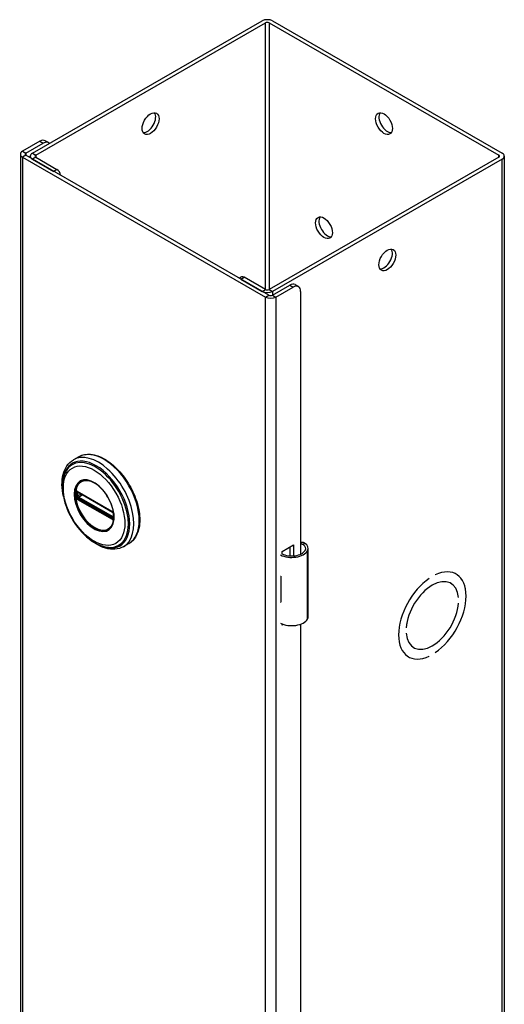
# Model space of a CAD drawing. Header units: inches. Extents: x 0 to 187, y -11 to 121.
# Tile 18 of 20: x 159 to 165, y 79 to 90. Entities that reach past the tile are written whole.
import ezdxf

# ---------------------------------------------------------------- set-up
doc = ezdxf.new("R2010")
doc.units = ezdxf.units.IN
doc.header["$LTSCALE"] = 11.188006
doc.header["$MEASUREMENT"] = 0
doc.layers.add('Visible Edges(ANSI)', color=7, linetype='Continuous', lineweight=25)
doc.layers.add('Visible Tangent Edges(ANSI)', color=7, linetype='Continuous', lineweight=25)

msp = doc.modelspace()

# ---------------------------------------------------------------- linework, layer by layer
at = {"layer": 'Visible Edges(ANSI)'}
for p, q in [((159.3956, 88.8764), (162.1024, 90.4351)), ((159.4345, 88.854), (162.1413, 90.4127)), ((162.1851, 90.4127), (164.8919, 88.854)), ((162.224, 90.4351), (164.9308, 88.8764)), ((159.4833, 89.0164), (159.2789, 88.8988)), ((159.5845, 89.0002), (159.5456, 89.0226)), ((159.3178, 88.8764), (159.5222, 88.994)), ((159.2537, 88.8637), (159.2537, 49.6215)), ((159.2789, 88.8287), (162.1413, 87.1804)), ((162.1802, 87.2028), (159.3178, 88.8511)), ((159.3704, 88.8208), (159.3704, 88.8413)), ((159.3956, 88.8063), (159.6459, 88.6622)), ((159.4345, 88.8287), (159.6848, 88.6846)), ((164.8919, 88.8287), (162.1851, 87.27)), ((164.9308, 88.8063), (162.224, 87.2476)), ((164.956, 88.8413), (164.956, 49.5991)), ((161.861, 87.4171), (161.8345, 87.4018)), ((161.8521, 87.3917), (162.1024, 87.2476)), ((162.1413, 87.27), (161.891, 87.4141)), ((162.224, 87.2028), (162.4284, 87.3205)), ((162.2629, 87.1804), (162.4673, 87.2981)), ((162.4907, 87.3266), (162.5296, 87.3042)), ((162.5556, 87.2468), (162.5556, 84.1502)), ((159.9419, 85.2984), (159.8778, 85.2615)), ((159.9274, 84.8844), (159.9223, 84.8872)), ((159.9274, 84.8844), (160.3355, 84.6494)), ((160.3424, 84.6416), (159.9344, 84.8766)), ((160.3405, 84.6464), (160.3355, 84.6494)), ((160.3513, 84.634), (160.3525, 84.6311)), ((160.3514, 84.5888), (160.3514, 84.6261)), ((160.3525, 84.6311), (160.3531, 84.6294)), ((160.3545, 84.6157), (160.3545, 84.5787)), ((160.3545, 84.5787), (160.3543, 84.5728)), ((160.5313, 84.2749), (160.4672, 84.238)), ((162.3364, 84.1823), (162.4708, 84.2596)), ((162.4708, 84.2596), (162.4708, 84.1295)), ((162.3364, 84.1505), (162.3364, 84.1823)), ((162.4319, 84.1293), (162.4319, 84.2372)), ((162.6452, 83.4133), (162.6452, 84.218)), ((164.3831, 83.9175), (164.3884, 83.9144)), ((162.3209, 83.8902), (162.3209, 83.8588)), ((164.0723, 83.8647), (164.0724, 83.8647)), ((164.0724, 83.8647), (164.0724, 83.8647)), ((164.1431, 83.9054), (164.1431, 83.9055)), ((164.3213, 83.8088), (164.326, 83.8061)), ((162.3209, 83.6158), (162.3209, 83.5844)), ((164.4157, 83.6372), (164.4158, 83.6372)), ((164.4158, 83.6372), (164.4157, 83.6371)), ((164.4157, 83.5717), (164.4158, 83.5718)), ((162.3364, 83.314), (162.3364, 83.3279)), ((162.3511, 83.3225), (162.3364, 83.314)), ((162.5556, 83.3247), (162.5556, 68.0037)), ((163.7997, 83.2824), (163.7998, 83.2824)), ((163.7998, 83.2824), (163.7997, 83.2824)), ((163.7997, 83.217), (163.7998, 83.217)), ((163.8848, 83.0507), (163.8895, 83.048)), ((164.1431, 82.9894), (164.1431, 82.9895)), ((163.8218, 82.9428), (163.8271, 82.9397)), ((164.0723, 82.9487), (164.0724, 82.9486)), ((164.0724, 82.9487), (164.0724, 82.9486))]:
    msp.add_line(p, q, dxfattribs=at)
at = {"layer": 'Visible Edges(ANSI)', "flags": 128}
for points in [[(159.9419, 85.2984), (159.9577, 85.3066), (159.9743, 85.3135), (159.9914, 85.3191), (160.0092, 85.3233), (160.0275, 85.3261), (160.0462, 85.3275), (160.0653, 85.3276), (160.0847, 85.3263), (160.1045, 85.3237), (160.1245, 85.3197), (160.1447, 85.3145), (160.165, 85.3081), (160.1855, 85.3003), (160.2061, 85.2914), (160.2266, 85.2812), (160.2472, 85.2699), (160.2677, 85.2575), (160.2881, 85.244), (160.3084, 85.2294), (160.3284, 85.2137), (160.3483, 85.1971), (160.3679, 85.1795), (160.3871, 85.161), (160.4061, 85.1416), (160.4246, 85.1214), (160.4426, 85.1005), (160.4602, 85.0788), (160.4773, 85.0564), (160.4938, 85.0334), (160.5097, 85.0098), (160.525, 84.9857), (160.5396, 84.9611), (160.5535, 84.9362), (160.5667, 84.9109), (160.5791, 84.8853), (160.5907, 84.8595), (160.6015, 84.8335), (160.6114, 84.8074), (160.6205, 84.7812), (160.6287, 84.7551), (160.6359, 84.729), (160.6423, 84.703), (160.6476, 84.6773), (160.6521, 84.6517), (160.6555, 84.6265), (160.658, 84.6017), (160.6594, 84.5772), (160.6599, 84.5533), (160.6594, 84.5298), (160.6578, 84.5069), (160.6552, 84.4847), (160.6516, 84.4631), (160.647, 84.4422), (160.6414, 84.4221), (160.6348, 84.4029), (160.6271, 84.3845), (160.6185, 84.367), (160.6088, 84.3505), (160.5982, 84.335), (160.5866, 84.3206), (160.5741, 84.3074), (160.5606, 84.2953), (160.5464, 84.2844), (160.5313, 84.2749)], [(159.7598, 84.8312), (159.753, 84.8659), (159.748, 84.9002), (159.7448, 84.9339), (159.7435, 84.9669), (159.744, 84.999), (159.7464, 85.0302), (159.7507, 85.0604), (159.757, 85.0894), (159.7652, 85.1171), (159.7755, 85.1433), (159.7877, 85.1679), (159.8019, 85.1908), (159.8181, 85.2118), (159.8363, 85.2307), (159.8562, 85.2473), (159.8778, 85.2615)], [(159.7871, 85.1219), (159.7805, 85.1086), (159.7746, 85.0949), (159.7693, 85.0808), (159.7646, 85.0662), (159.7571, 85.0357), (159.7519, 85.0039), (159.749, 84.9707), (159.7485, 84.9363), (159.7502, 84.901), (159.7542, 84.8649), (159.7604, 84.8282), (159.7687, 84.7911), (159.779, 84.7536), (159.7914, 84.7161), (159.8057, 84.6788), (159.8218, 84.6418), (159.8398, 84.6052), (159.8593, 84.5694), (159.8805, 84.5345), (159.9031, 84.5007), (159.927, 84.4681), (159.9521, 84.437), (159.9784, 84.4075), (160.0055, 84.3797), (160.0335, 84.3539), (160.0622, 84.3302), (160.0914, 84.3086), (160.1211, 84.2894), (160.151, 84.2726), (160.1812, 84.2584), (160.2113, 84.2469), (160.2414, 84.2382), (160.2564, 84.2349), (160.2713, 84.2324), (160.2862, 84.2306), (160.3009, 84.2296)], [(160.3246, 84.4748), (160.3331, 84.4883), (160.3405, 84.5036), (160.3464, 84.5204), (160.3509, 84.5387), (160.3539, 84.5582), (160.3554, 84.5791), (160.3553, 84.6009), (160.3537, 84.6235), (160.3506, 84.6469), (160.3459, 84.6709), (160.3397, 84.6952), (160.332, 84.7197), (160.323, 84.7442), (160.3126, 84.7687), (160.3009, 84.7928), (160.288, 84.8163), (160.2741, 84.8393), (160.259, 84.8616), (160.2432, 84.8828), (160.2265, 84.9029), (160.2091, 84.9218), (160.1912, 84.9394), (160.1728, 84.9555), (160.1542, 84.9699), (160.1354, 84.9827), (160.1165, 84.9937), (160.0978, 85.0028), (160.0794, 85.01), (160.0613, 85.0153), (160.0438, 85.0186), (160.027, 85.0199), (160.011, 85.0193)], [(159.9223, 84.8872), (159.9205, 84.8881), (159.9192, 84.8884)], [(159.9344, 84.8766), (159.9334, 84.8771), (159.933, 84.8772)], [(160.3405, 84.6464), (160.3438, 84.6439), (160.3472, 84.6403)], [(160.3514, 84.6261), (160.3507, 84.63), (160.3486, 84.6349), (160.3455, 84.6391), (160.3424, 84.6416)], [(160.3472, 84.6403), (160.3494, 84.6373), (160.3513, 84.634)], [(160.3512, 84.5873), (160.3513, 84.5877), (160.3514, 84.5888)], [(160.3543, 84.5728), (160.3541, 84.5704), (160.3538, 84.5694)], [(160.4672, 84.238), (160.4441, 84.2264), (160.4197, 84.2175), (160.3943, 84.2113), (160.368, 84.2078), (160.341, 84.207), (160.3136, 84.2088), (160.2858, 84.2131), (160.2577, 84.2199), (160.2295, 84.229), (160.2012, 84.2404), (160.173, 84.254), (160.1449, 84.2697), (160.1171, 84.2874), (160.0895, 84.3071), (160.0624, 84.3286), (160.0358, 84.3519)], [(162.603, 84.2797), (162.6012, 84.2808), (162.5993, 84.2818), (162.5974, 84.2827), (162.5955, 84.2836), (162.5935, 84.2844), (162.5914, 84.285), (162.5894, 84.2856), (162.5873, 84.2861), (162.5852, 84.2865), (162.5831, 84.2868), (162.581, 84.287), (162.5789, 84.2871), (162.5768, 84.2871), (162.5747, 84.2869), (162.5727, 84.2867), (162.5706, 84.2863), (162.5686, 84.2859), (162.5666, 84.2854), (162.5647, 84.2847), (162.5627, 84.284), (162.5609, 84.2832), (162.5591, 84.2823), (162.5573, 84.2814), (162.5556, 84.2803)], [(162.5556, 84.2689), (162.5572, 84.2693), (162.5588, 84.2697), (162.5603, 84.2699), (162.5619, 84.2702), (162.5634, 84.2703), (162.565, 84.2704), (162.5665, 84.2704), (162.568, 84.2704), (162.5695, 84.2703), (162.571, 84.2701), (162.5725, 84.2699), (162.574, 84.2696), (162.5755, 84.2692), (162.577, 84.2688), (162.5786, 84.2683), (162.5801, 84.2677), (162.5815, 84.2671), (162.583, 84.2665), (162.5845, 84.2657), (162.5859, 84.2649), (162.5873, 84.2641), (162.5887, 84.2632), (162.59, 84.2622), (162.5913, 84.2612)]]:
    msp.add_lwpolyline(points, dxfattribs=at)
at = {"layer": 'Visible Edges(ANSI)'}
for centre, major_axis, ratio, start_param, end_param in [((162.1632, 90.4001), (-0.086, 0), 0.5758617, 3.9269908, 5.4977871), ((162.1632, 90.4001), (-0.031, 0), 0.5758617, 3.9269908, 5.4977871), ((160.749, 89.247), (-0.0701, -0.1218), 0.5780931, 0.2799105, 2.8616821), ((163.5774, 89.247), (-0.0701, 0.1218), 0.5780931, 0.2799105, 2.8616821), ((159.4833, 88.9142), (0.0624, 0.1083), 0.5780931, 0, 0.7834645), ((159.5222, 88.8918), (0.0624, 0.1083), 0.5780931, 6.0922906, 7.0666498), ((159.3397, 88.8637), (-0.086, 0), 0.5758617, 5.4977871, 7.0685835), ((159.3397, 88.8637), (-0.031, 0), 0.5758617, 5.4977871, 7.0685835), ((159.4564, 88.8413), (-0.086, 0), 0.5758617, 5.4977871, 7.0685835), ((159.4564, 88.8413), (-0.031, 0), 0.5758617, 5.4977871, 7.0685835), ((164.87, 88.8413), (0.031, 0), 0.5758617, 5.4977871, 7.0685835), ((164.87, 88.8413), (0.086, 0), 0.5758617, 5.4977871, 7.0685835), ((159.6848, 88.6355), (-0.0299, 0.052), 0.5780931, 4.0159058, 5.4997209), ((162.8703, 88.0191), (-0.0701, 0.1218), 0.5780931, 0.2799105, 2.8616821), ((163.5385, 87.6406), (-0.0701, -0.1218), 0.5780931, 0.2799105, 2.8616821), ((161.891, 87.3651), (-0.0299, 0.052), 0.5780931, 5.4997209, 6.2831853), ((162.4284, 87.2183), (0.0624, 0.1083), 0.5780931, 0, 0.7834645), ((162.4673, 87.1959), (0.0624, 0.1083), 0.5780931, 5.4958534, 7.0666498), ((162.1632, 87.2826), (0.086, 0), 0.5758617, 3.9269908, 5.4977871), ((162.1632, 87.2826), (-0.031, 0), 0.5758617, 0.7853982, 2.3561945), ((162.2021, 87.2154), (0.086, 0), 0.5758617, 3.9269908, 5.4977871), ((162.2021, 87.2154), (0.031, 0), 0.5758617, 3.9269908, 5.4977871), ((162.4877, 84.218), (0.128, 0), 0.5758617, 5.9647502, 6.9099467), ((162.4877, 84.218), (0.1575, 0), 0.5758617, 5.9647502, 7.0321027), ((162.4503, 84.2251), (0.1969, 0), 0.5758617, 3.9833715, 5.9647502), ((162.4503, 84.2251), (0.1673, 0), 0.5758617, 3.9641341, 5.9647502), ((164.1077, 83.4271), (0.2807, 0.4875), 0.5780931, 4.0140635, 6.9776434), ((164.1077, 83.4271), (0.2807, 0.4874), 0.5780931, 4.0140793, 6.9776275), ((162.4503, 83.9756), (0.1969, 0), 0.5758617, 3.9833715, 3.9951945), ((162.3812, 83.8986), (-0.0917, 0), 0.5758617, 0.8282349, 0.8536019), ((164.1077, 83.4271), (-0.2807, -0.4875), 0.5780931, 4.0140635, 6.9776434), ((164.1077, 83.4271), (-0.2807, -0.4874), 0.5780931, 4.0140793, 6.9776275), ((164.1077, 83.4271), (0.2183, 0.3791), 0.5780931, 5.5874099, 8.5458897), ((164.1077, 83.4271), (0.2183, 0.379), 0.5780931, 5.5874309, 8.5458687), ((162.3812, 83.6556), (0.0917, 0), 0.5758617, 3.9698275, 3.9951945), ((162.4503, 83.6699), (-0.1969, 0), 0.5758617, 0.8417789, 0.8536019), ((164.1077, 83.4271), (-0.2183, -0.3791), 0.5780931, 5.5874099, 8.5458897), ((164.1077, 83.4271), (-0.2183, -0.379), 0.5780931, 5.5874309, 8.5458687), ((162.4503, 83.4204), (0.1969, 0), 0.5758617, 3.9833715, 5.9647502), ((162.4877, 83.4133), (0.1575, 0), 0.5758617, 5.9647502, 6.2831853)]:
    msp.add_ellipse(centre, major_axis=major_axis, ratio=ratio, start_param=start_param, end_param=end_param, dxfattribs=at)
for centre, major_axis in [((160.7879, 89.2246), (-0.0701, -0.1218)), ((163.5385, 89.2246), (-0.0701, 0.1218)), ((162.8314, 87.9967), (-0.0701, 0.1218)), ((163.5774, 87.6182), (-0.0701, -0.1218))]:
    msp.add_ellipse(centre, major_axis=major_axis, ratio=0.5780931, dxfattribs=at)
at = {"layer": 'Visible Tangent Edges(ANSI)'}
for p, q in [((162.1413, 87.27), (162.1413, 90.4127)), ((162.1851, 90.4127), (162.1851, 87.27)), ((159.4833, 89.0164), (159.5222, 88.994)), ((159.2789, 88.8988), (159.3178, 88.8764)), ((159.3178, 88.8511), (159.2789, 88.8287)), ((159.2789, 88.8287), (159.2789, 49.5865)), ((159.3178, 88.8764), (159.3178, 88.8511)), ((159.3956, 88.8764), (159.4345, 88.854)), ((159.4345, 88.8287), (159.3956, 88.8063)), ((159.4345, 88.854), (159.4345, 88.8287)), ((164.8919, 88.8287), (164.8919, 88.854)), ((164.9308, 49.5641), (164.9308, 88.8063)), ((159.6848, 88.6846), (159.6459, 88.6622)), ((161.8521, 87.3917), (161.891, 87.4141)), ((162.4284, 87.3205), (162.4673, 87.2981)), ((162.1024, 87.2476), (162.1413, 87.27)), ((162.1413, 87.1804), (162.1802, 87.2028)), ((162.1413, 47.9381), (162.1413, 87.1804)), ((162.1851, 87.27), (162.224, 87.2476)), ((162.224, 87.2476), (162.224, 87.2028)), ((162.224, 87.2028), (162.2629, 87.1804)), ((162.2629, 87.1804), (162.2629, 47.9381)), ((159.9194, 84.8353), (159.9194, 84.8725)), ((160.3334, 84.6539), (159.9253, 84.8889)), ((159.9321, 84.8729), (159.9367, 84.8752)), ((159.9321, 84.8357), (159.9321, 84.8729)), ((159.9688, 84.8568), (159.9321, 84.8357)), ((159.9324, 84.88), (160.3404, 84.6451)), ((159.939, 84.8236), (159.9827, 84.8488)), ((159.9253, 84.7959), (160.3334, 84.5609)), ((160.337, 84.57), (159.9289, 84.805)), ((160.3404, 84.5779), (159.9324, 84.8129)), ((160.3471, 84.5886), (159.939, 84.8236)), ((160.3534, 84.6227), (160.3534, 84.5854)), ((160.3514, 84.5915), (160.3471, 84.5886)), ((162.5913, 84.2612), (162.603, 84.2797)), ((162.6372, 83.3849), (162.6372, 84.1896)), ((162.3209, 83.8588), (162.3209, 83.6158))]:
    msp.add_line(p, q, dxfattribs=at)
at = {"layer": 'Visible Tangent Edges(ANSI)', "flags": 128}
for points in [[(159.8864, 84.8568), (159.8912, 84.7992), (159.9055, 84.7382), (159.9287, 84.6766), (159.9598, 84.6167), (159.9976, 84.5612), (160.0405, 84.5122), (160.0867, 84.4718), (160.1344, 84.4418), (160.1816, 84.4229), (160.2264, 84.4161), (160.267, 84.422), (160.3014, 84.4403), (160.3287, 84.4699), (160.3477, 84.5097), (160.3572, 84.5584), (160.3571, 84.6136), (160.3475, 84.6732), (160.3287, 84.7348), (160.3012, 84.7959), (160.2665, 84.8539), (160.2261, 84.9064), (160.1814, 84.9512), (160.1341, 84.9866), (160.0863, 85.0114), (160.04, 85.0241), (159.9972, 85.0243), (159.9595, 85.0122), (159.9285, 84.9881), (159.9054, 84.9531), (159.8912, 84.9088), (159.8864, 84.8568)], [(159.8976, 84.8557), (159.8978, 84.8671), (159.8984, 84.8781), (159.8995, 84.8889), (159.901, 84.8994), (159.9029, 84.9095), (159.9053, 84.9194), (159.908, 84.9288), (159.9112, 84.9379), (159.9148, 84.9465), (159.9188, 84.9548), (159.9231, 84.9626), (159.9279, 84.97), (159.933, 84.9769), (159.9385, 84.9833), (159.9444, 84.9893), (159.9506, 84.9948), (159.9571, 84.9997), (159.9639, 85.0041), (159.9711, 85.008), (159.9785, 85.0113), (159.9863, 85.0141), (159.9942, 85.0164), (160.0025, 85.0181), (160.011, 85.0192)], [(160.3244, 84.4749), (160.3105, 84.459), (160.2945, 84.4461), (160.2766, 84.4364), (160.257, 84.4301), (160.2357, 84.4273), (160.2131, 84.4282), (160.1895, 84.4325), (160.1652, 84.4403), (160.1404, 84.4513), (160.1155, 84.4655), (160.0908, 84.4826), (160.0664, 84.5026), (160.0428, 84.5253), (160.0201, 84.5504), (159.9988, 84.5775), (159.9789, 84.6063), (159.9608, 84.6365), (159.9446, 84.6678), (159.9306, 84.6997), (159.9189, 84.7318), (159.9097, 84.7638), (159.903, 84.7955), (159.899, 84.8263), (159.8976, 84.8557)], [(159.9027, 84.8738), (159.9027, 84.8723), (159.9027, 84.8708), (159.9026, 84.8693), (159.9026, 84.8678), (159.9026, 84.8662), (159.9025, 84.8647), (159.9025, 84.8632), (159.9025, 84.8617), (159.9025, 84.8601), (159.9025, 84.8586), (159.9025, 84.8571), (159.9025, 84.8555), (159.9025, 84.854), (159.9025, 84.8524), (159.9025, 84.8509), (159.9025, 84.8493), (159.9025, 84.8478), (159.9025, 84.8462), (159.9026, 84.8446), (159.9026, 84.8431), (159.9026, 84.8415), (159.9027, 84.8399), (159.9027, 84.8384), (159.9027, 84.8368)], [(159.903, 84.8795), (159.903, 84.8793), (159.9029, 84.879), (159.9029, 84.8788), (159.9029, 84.8785), (159.9029, 84.8783), (159.9029, 84.8781), (159.9029, 84.8778), (159.9029, 84.8776), (159.9029, 84.8774), (159.9029, 84.8771), (159.9029, 84.8769), (159.9028, 84.8766), (159.9028, 84.8764), (159.9028, 84.8762), (159.9028, 84.8759), (159.9028, 84.8757), (159.9028, 84.8755), (159.9028, 84.8752), (159.9028, 84.875), (159.9028, 84.8747), (159.9028, 84.8745), (159.9028, 84.8743), (159.9027, 84.874), (159.9027, 84.8738)], [(159.9048, 84.8896), (159.9046, 84.8892), (159.9045, 84.8888), (159.9044, 84.8884), (159.9043, 84.8881), (159.9042, 84.8877), (159.9041, 84.8873), (159.904, 84.8869), (159.9039, 84.8865), (159.9038, 84.8861), (159.9037, 84.8857), (159.9037, 84.8852), (159.9036, 84.8848), (159.9035, 84.8844), (159.9034, 84.884), (159.9034, 84.8835), (159.9033, 84.8831), (159.9032, 84.8826), (159.9032, 84.8822), (159.9031, 84.8818), (159.9031, 84.8813), (159.9031, 84.8809), (159.903, 84.8804), (159.903, 84.8799), (159.903, 84.8795)], [(159.9056, 84.8921), (159.9056, 84.892), (159.9056, 84.8919), (159.9055, 84.8918), (159.9055, 84.8917), (159.9054, 84.8916), (159.9054, 84.8915), (159.9054, 84.8914), (159.9053, 84.8913), (159.9053, 84.8912), (159.9053, 84.8911), (159.9052, 84.891), (159.9052, 84.8909), (159.9051, 84.8908), (159.9051, 84.8907), (159.9051, 84.8905), (159.905, 84.8904), (159.905, 84.8903), (159.905, 84.8902), (159.9049, 84.8901), (159.9049, 84.89), (159.9049, 84.8899), (159.9048, 84.8898), (159.9048, 84.8897), (159.9048, 84.8896)], [(159.9108, 84.8942), (159.9106, 84.8942), (159.9103, 84.8942), (159.9101, 84.8941), (159.9098, 84.8941), (159.9096, 84.894), (159.9094, 84.894), (159.9091, 84.8939), (159.9089, 84.8939), (159.9087, 84.8938), (159.9085, 84.8937), (159.9082, 84.8936), (159.908, 84.8935), (159.9078, 84.8935), (159.9076, 84.8934), (159.9074, 84.8933), (159.9072, 84.8931), (159.907, 84.893), (159.9068, 84.8929), (159.9066, 84.8928), (159.9064, 84.8927), (159.9062, 84.8925), (159.906, 84.8924), (159.9058, 84.8923), (159.9056, 84.8921)], [(159.9105, 84.8792), (159.9105, 84.8796), (159.9105, 84.8799), (159.9105, 84.8802), (159.9105, 84.8805), (159.9105, 84.8808), (159.9106, 84.8811), (159.9106, 84.8814), (159.9107, 84.8817), (159.9107, 84.882), (159.9108, 84.8823), (159.9109, 84.8826), (159.911, 84.8829), (159.9111, 84.8831), (159.9112, 84.8834), (159.9113, 84.8837), (159.9114, 84.8839), (159.9115, 84.8842), (159.9116, 84.8844), (159.9118, 84.8846), (159.9119, 84.8849), (159.9121, 84.8851), (159.9122, 84.8853), (159.9124, 84.8855), (159.9125, 84.8857)], [(159.9106, 84.8734), (159.9106, 84.8737), (159.9106, 84.8739), (159.9106, 84.8741), (159.9106, 84.8744), (159.9106, 84.8746), (159.9106, 84.8749), (159.9106, 84.8751), (159.9106, 84.8753), (159.9106, 84.8756), (159.9106, 84.8758), (159.9106, 84.8761), (159.9106, 84.8763), (159.9105, 84.8765), (159.9105, 84.8768), (159.9105, 84.877), (159.9105, 84.8773), (159.9105, 84.8775), (159.9105, 84.8778), (159.9105, 84.878), (159.9105, 84.8782), (159.9105, 84.8785), (159.9105, 84.8787), (159.9105, 84.879), (159.9105, 84.8792)], [(159.9106, 84.8361), (159.9106, 84.8377), (159.9106, 84.8393), (159.9107, 84.8408), (159.9107, 84.8424), (159.9107, 84.8439), (159.9107, 84.8455), (159.9107, 84.847), (159.9107, 84.8486), (159.9107, 84.8501), (159.9107, 84.8517), (159.9107, 84.8533), (159.9107, 84.8548), (159.9107, 84.8564), (159.9107, 84.8579), (159.9107, 84.8595), (159.9107, 84.861), (159.9107, 84.8626), (159.9107, 84.8641), (159.9107, 84.8657), (159.9107, 84.8672), (159.9107, 84.8688), (159.9106, 84.8703), (159.9106, 84.8719), (159.9106, 84.8734)], [(159.9202, 84.8918), (159.9198, 84.892), (159.9194, 84.8922), (159.9189, 84.8924), (159.9185, 84.8926), (159.9181, 84.8928), (159.9177, 84.893), (159.9173, 84.8932), (159.9169, 84.8933), (159.9165, 84.8934), (159.9161, 84.8936), (159.9157, 84.8937), (159.9153, 84.8938), (159.9149, 84.8939), (159.9145, 84.894), (159.9141, 84.8941), (159.9138, 84.8941), (159.9134, 84.8942), (159.913, 84.8942), (159.9126, 84.8942), (159.9123, 84.8943), (159.9119, 84.8943), (159.9115, 84.8943), (159.9112, 84.8942), (159.9108, 84.8942)], [(159.9125, 84.8857), (159.9126, 84.8858), (159.9126, 84.8858), (159.9127, 84.8859), (159.9127, 84.886), (159.9128, 84.886), (159.9128, 84.8861), (159.9129, 84.8861), (159.9129, 84.8862), (159.913, 84.8862), (159.913, 84.8863), (159.9131, 84.8864), (159.9131, 84.8864), (159.9132, 84.8865), (159.9132, 84.8865), (159.9133, 84.8866), (159.9133, 84.8866), (159.9134, 84.8867), (159.9134, 84.8867), (159.9135, 84.8868), (159.9136, 84.8868), (159.9136, 84.8869), (159.9137, 84.8869), (159.9137, 84.887), (159.9138, 84.887)], [(159.9138, 84.887), (159.9139, 84.8871), (159.914, 84.8872), (159.9142, 84.8873), (159.9143, 84.8874), (159.9144, 84.8875), (159.9146, 84.8876), (159.9147, 84.8876), (159.9148, 84.8877), (159.915, 84.8878), (159.9151, 84.8879), (159.9153, 84.8879), (159.9154, 84.888), (159.9156, 84.8881), (159.9157, 84.8881), (159.9159, 84.8882), (159.916, 84.8882), (159.9162, 84.8882), (159.9163, 84.8883), (159.9165, 84.8883), (159.9167, 84.8884), (159.9168, 84.8884), (159.917, 84.8884), (159.9171, 84.8884), (159.9173, 84.8885)], [(159.9173, 84.8885), (159.9174, 84.8885), (159.9175, 84.8885), (159.9175, 84.8885), (159.9176, 84.8885), (159.9177, 84.8885), (159.9178, 84.8885), (159.9179, 84.8885), (159.9179, 84.8885), (159.918, 84.8885), (159.9181, 84.8885), (159.9182, 84.8885), (159.9183, 84.8885), (159.9183, 84.8885), (159.9184, 84.8885), (159.9185, 84.8885), (159.9186, 84.8885), (159.9187, 84.8885), (159.9187, 84.8885), (159.9188, 84.8884), (159.9189, 84.8884), (159.919, 84.8884), (159.9191, 84.8884), (159.9191, 84.8884), (159.9192, 84.8884)], [(159.9194, 84.8725), (159.9194, 84.8728), (159.9194, 84.8731), (159.9195, 84.8733), (159.9195, 84.8736), (159.9195, 84.8738), (159.9195, 84.8741), (159.9195, 84.8743), (159.9195, 84.8746), (159.9195, 84.8748), (159.9195, 84.8751), (159.9196, 84.8753), (159.9196, 84.8755), (159.9196, 84.8758), (159.9196, 84.876), (159.9196, 84.8762), (159.9197, 84.8765), (159.9197, 84.8767), (159.9197, 84.8769), (159.9198, 84.8771), (159.9198, 84.8774), (159.9198, 84.8776), (159.9199, 84.8778), (159.9199, 84.878), (159.9199, 84.8782)], [(159.9199, 84.8782), (159.92, 84.8783), (159.92, 84.8785), (159.92, 84.8786), (159.9201, 84.8788), (159.9201, 84.8789), (159.9201, 84.8791), (159.9202, 84.8792), (159.9202, 84.8793), (159.9203, 84.8795), (159.9203, 84.8796), (159.9204, 84.8797), (159.9204, 84.8799), (159.9205, 84.88), (159.9206, 84.8801), (159.9206, 84.8802), (159.9207, 84.8804), (159.9208, 84.8805), (159.9208, 84.8806), (159.9209, 84.8807), (159.921, 84.8808), (159.921, 84.8809), (159.9211, 84.881), (159.9212, 84.8811), (159.9213, 84.8812)], [(159.9253, 84.8889), (159.9251, 84.889), (159.9249, 84.8891), (159.9247, 84.8893), (159.9245, 84.8894), (159.9243, 84.8895), (159.9241, 84.8896), (159.9238, 84.8898), (159.9236, 84.8899), (159.9234, 84.89), (159.9232, 84.8901), (159.923, 84.8902), (159.9228, 84.8904), (159.9225, 84.8905), (159.9223, 84.8906), (159.9221, 84.8907), (159.9219, 84.8908), (159.9217, 84.891), (159.9215, 84.8911), (159.9213, 84.8912), (159.921, 84.8913), (159.9208, 84.8914), (159.9206, 84.8916), (159.9204, 84.8917), (159.9202, 84.8918)], [(159.9238, 84.8827), (159.9239, 84.8827), (159.9241, 84.8827), (159.9242, 84.8827), (159.9243, 84.8828), (159.9245, 84.8828), (159.9246, 84.8828), (159.9247, 84.8828), (159.9249, 84.8828), (159.925, 84.8828), (159.9251, 84.8828), (159.9253, 84.8828), (159.9254, 84.8828), (159.9255, 84.8827), (159.9257, 84.8827), (159.9258, 84.8827), (159.926, 84.8827), (159.9261, 84.8827), (159.9263, 84.8826), (159.9264, 84.8826), (159.9266, 84.8826), (159.9267, 84.8825), (159.9268, 84.8825), (159.927, 84.8824), (159.9271, 84.8824)], [(159.9271, 84.8824), (159.9273, 84.8823), (159.9275, 84.8822), (159.9278, 84.8822), (159.928, 84.8821), (159.9282, 84.882), (159.9284, 84.8819), (159.9286, 84.8819), (159.9288, 84.8818), (159.929, 84.8817), (159.9292, 84.8816), (159.9295, 84.8815), (159.9297, 84.8814), (159.9299, 84.8813), (159.9301, 84.8812), (159.9303, 84.8811), (159.9306, 84.881), (159.9308, 84.8809), (159.931, 84.8808), (159.9312, 84.8807), (159.9315, 84.8805), (159.9317, 84.8804), (159.9319, 84.8803), (159.9322, 84.8802), (159.9324, 84.88)], [(159.9027, 84.8368), (159.9027, 84.8365), (159.9028, 84.8363), (159.9028, 84.836), (159.9028, 84.8358), (159.9028, 84.8355), (159.9028, 84.8353), (159.9028, 84.835), (159.9028, 84.8348), (159.9028, 84.8345), (159.9028, 84.8343), (159.9028, 84.834), (159.9028, 84.8338), (159.9029, 84.8335), (159.9029, 84.8333), (159.9029, 84.833), (159.9029, 84.8328), (159.9029, 84.8325), (159.9029, 84.8323), (159.9029, 84.832), (159.9029, 84.8317), (159.9029, 84.8315), (159.9029, 84.8312), (159.903, 84.831), (159.903, 84.8307)], [(159.903, 84.8307), (159.903, 84.8302), (159.903, 84.8297), (159.9031, 84.8293), (159.9031, 84.8288), (159.9031, 84.8283), (159.9032, 84.8278), (159.9032, 84.8273), (159.9033, 84.8268), (159.9034, 84.8263), (159.9034, 84.8258), (159.9035, 84.8253), (159.9036, 84.8248), (159.9037, 84.8243), (159.9037, 84.8238), (159.9038, 84.8233), (159.9039, 84.8228), (159.904, 84.8223), (159.9041, 84.8218), (159.9042, 84.8213), (159.9043, 84.8208), (159.9044, 84.8203), (159.9045, 84.8199), (159.9046, 84.8194), (159.9048, 84.8189)], [(159.9048, 84.8189), (159.9048, 84.8188), (159.9048, 84.8186), (159.9049, 84.8185), (159.9049, 84.8183), (159.9049, 84.8182), (159.905, 84.818), (159.905, 84.8179), (159.905, 84.8177), (159.9051, 84.8176), (159.9051, 84.8174), (159.9051, 84.8173), (159.9052, 84.8172), (159.9052, 84.817), (159.9053, 84.8169), (159.9053, 84.8167), (159.9053, 84.8166), (159.9054, 84.8164), (159.9054, 84.8163), (159.9054, 84.8161), (159.9055, 84.816), (159.9055, 84.8159), (159.9056, 84.8157), (159.9056, 84.8156), (159.9056, 84.8154)], [(159.9056, 84.8154), (159.9058, 84.8151), (159.906, 84.8147), (159.9062, 84.8144), (159.9064, 84.814), (159.9066, 84.8136), (159.9068, 84.8133), (159.907, 84.8129), (159.9072, 84.8126), (159.9074, 84.8123), (159.9076, 84.8119), (159.9078, 84.8116), (159.908, 84.8112), (159.9082, 84.8109), (159.9085, 84.8106), (159.9087, 84.8102), (159.9089, 84.8099), (159.9091, 84.8096), (159.9094, 84.8092), (159.9096, 84.8089), (159.9098, 84.8086), (159.9101, 84.8083), (159.9103, 84.808), (159.9106, 84.8076), (159.9108, 84.8073)], [(159.9105, 84.8302), (159.9105, 84.8305), (159.9105, 84.8307), (159.9105, 84.831), (159.9105, 84.8312), (159.9105, 84.8315), (159.9105, 84.8317), (159.9105, 84.832), (159.9105, 84.8322), (159.9105, 84.8325), (159.9105, 84.8327), (159.9105, 84.833), (159.9106, 84.8332), (159.9106, 84.8335), (159.9106, 84.8337), (159.9106, 84.834), (159.9106, 84.8342), (159.9106, 84.8345), (159.9106, 84.8347), (159.9106, 84.8349), (159.9106, 84.8352), (159.9106, 84.8354), (159.9106, 84.8357), (159.9106, 84.8359), (159.9106, 84.8361)], [(159.9125, 84.8218), (159.9124, 84.8221), (159.9122, 84.8225), (159.9121, 84.8229), (159.9119, 84.8232), (159.9118, 84.8236), (159.9117, 84.8239), (159.9115, 84.8243), (159.9114, 84.8246), (159.9113, 84.825), (159.9112, 84.8253), (159.9111, 84.8257), (159.911, 84.8261), (159.9109, 84.8264), (159.9108, 84.8268), (159.9108, 84.8271), (159.9107, 84.8275), (159.9106, 84.8278), (159.9106, 84.8282), (159.9106, 84.8285), (159.9105, 84.8289), (159.9105, 84.8292), (159.9105, 84.8295), (159.9105, 84.8299), (159.9105, 84.8302)], [(159.9108, 84.8073), (159.9112, 84.8069), (159.9115, 84.8065), (159.9119, 84.806), (159.9123, 84.8056), (159.9126, 84.8052), (159.913, 84.8048), (159.9134, 84.8044), (159.9138, 84.804), (159.9142, 84.8037), (159.9145, 84.8033), (159.9149, 84.8029), (159.9153, 84.8026), (159.9157, 84.8022), (159.9161, 84.8019), (159.9165, 84.8015), (159.9169, 84.8012), (159.9173, 84.8009), (159.9177, 84.8006), (159.9181, 84.8003), (159.9185, 84.8), (159.919, 84.7997), (159.9194, 84.7995), (159.9198, 84.7992), (159.9202, 84.799)], [(159.9138, 84.8192), (159.9137, 84.8193), (159.9137, 84.8194), (159.9136, 84.8195), (159.9136, 84.8196), (159.9135, 84.8197), (159.9134, 84.8198), (159.9134, 84.8199), (159.9133, 84.82), (159.9133, 84.8201), (159.9132, 84.8202), (159.9132, 84.8204), (159.9131, 84.8205), (159.9131, 84.8206), (159.913, 84.8207), (159.913, 84.8208), (159.9129, 84.8209), (159.9129, 84.821), (159.9128, 84.8211), (159.9128, 84.8212), (159.9127, 84.8213), (159.9127, 84.8215), (159.9126, 84.8216), (159.9126, 84.8217), (159.9125, 84.8218)], [(159.9173, 84.8136), (159.9171, 84.8138), (159.917, 84.8141), (159.9168, 84.8143), (159.9167, 84.8145), (159.9165, 84.8147), (159.9163, 84.8149), (159.9162, 84.8151), (159.916, 84.8154), (159.9159, 84.8156), (159.9157, 84.8158), (159.9156, 84.8161), (159.9154, 84.8163), (159.9153, 84.8165), (159.9151, 84.8168), (159.915, 84.817), (159.9148, 84.8172), (159.9147, 84.8175), (159.9146, 84.8177), (159.9144, 84.8179), (159.9143, 84.8182), (159.9142, 84.8184), (159.914, 84.8187), (159.9139, 84.8189), (159.9138, 84.8192)], [(159.9238, 84.8079), (159.9235, 84.8081), (159.9232, 84.8083), (159.9229, 84.8084), (159.9226, 84.8086), (159.9223, 84.8088), (159.9221, 84.809), (159.9218, 84.8092), (159.9215, 84.8094), (159.9212, 84.8097), (159.921, 84.8099), (159.9207, 84.8101), (159.9204, 84.8104), (159.9201, 84.8106), (159.9199, 84.8109), (159.9196, 84.8111), (159.9193, 84.8114), (159.9191, 84.8116), (159.9188, 84.8119), (159.9186, 84.8122), (159.9183, 84.8125), (159.9181, 84.8128), (159.9178, 84.813), (159.9176, 84.8133), (159.9173, 84.8136)], [(159.9199, 84.8289), (159.9199, 84.8292), (159.9199, 84.8294), (159.9198, 84.8297), (159.9198, 84.83), (159.9198, 84.8302), (159.9197, 84.8305), (159.9197, 84.8308), (159.9197, 84.831), (159.9196, 84.8313), (159.9196, 84.8315), (159.9196, 84.8318), (159.9196, 84.8321), (159.9196, 84.8323), (159.9195, 84.8326), (159.9195, 84.8329), (159.9195, 84.8331), (159.9195, 84.8334), (159.9195, 84.8337), (159.9195, 84.8339), (159.9195, 84.8342), (159.9195, 84.8345), (159.9194, 84.8347), (159.9194, 84.835), (159.9194, 84.8353)], [(159.9213, 84.8243), (159.9212, 84.8245), (159.9211, 84.8247), (159.921, 84.8249), (159.921, 84.8251), (159.9209, 84.8253), (159.9208, 84.8255), (159.9208, 84.8257), (159.9207, 84.8259), (159.9206, 84.8261), (159.9206, 84.8263), (159.9205, 84.8264), (159.9204, 84.8266), (159.9204, 84.8268), (159.9203, 84.827), (159.9203, 84.8272), (159.9202, 84.8274), (159.9202, 84.8276), (159.9201, 84.8278), (159.9201, 84.828), (159.9201, 84.8282), (159.92, 84.8284), (159.92, 84.8286), (159.92, 84.8287), (159.9199, 84.8289)], [(159.9202, 84.799), (159.9204, 84.7988), (159.9206, 84.7987), (159.9208, 84.7986), (159.921, 84.7985), (159.9213, 84.7983), (159.9215, 84.7982), (159.9217, 84.7981), (159.9219, 84.7979), (159.9221, 84.7978), (159.9223, 84.7977), (159.9225, 84.7976), (159.9228, 84.7974), (159.923, 84.7973), (159.9232, 84.7972), (159.9234, 84.7971), (159.9236, 84.7969), (159.9238, 84.7968), (159.9241, 84.7967), (159.9243, 84.7965), (159.9245, 84.7964), (159.9247, 84.7963), (159.9249, 84.7962), (159.9251, 84.796), (159.9253, 84.7959)], [(159.9271, 84.8164), (159.927, 84.8166), (159.9268, 84.8167), (159.9267, 84.8168), (159.9266, 84.8169), (159.9264, 84.8171), (159.9263, 84.8172), (159.9261, 84.8173), (159.926, 84.8175), (159.9258, 84.8176), (159.9257, 84.8177), (159.9255, 84.8179), (159.9254, 84.818), (159.9253, 84.8182), (159.9251, 84.8183), (159.925, 84.8185), (159.9249, 84.8186), (159.9247, 84.8188), (159.9246, 84.8189), (159.9245, 84.8191), (159.9243, 84.8193), (159.9242, 84.8194), (159.9241, 84.8196), (159.9239, 84.8198), (159.9238, 84.8199)], [(159.9289, 84.805), (159.9287, 84.8051), (159.9285, 84.8052), (159.9283, 84.8053), (159.9281, 84.8055), (159.9279, 84.8056), (159.9276, 84.8057), (159.9274, 84.8058), (159.9272, 84.8059), (159.927, 84.8061), (159.9268, 84.8062), (159.9266, 84.8063), (159.9264, 84.8064), (159.9262, 84.8065), (159.9259, 84.8067), (159.9257, 84.8068), (159.9255, 84.8069), (159.9253, 84.807), (159.9251, 84.8072), (159.9249, 84.8073), (159.9246, 84.8074), (159.9244, 84.8075), (159.9242, 84.8077), (159.924, 84.8078), (159.9238, 84.8079)], [(159.9324, 84.8129), (159.9322, 84.813), (159.9319, 84.8131), (159.9317, 84.8133), (159.9315, 84.8134), (159.9312, 84.8135), (159.931, 84.8137), (159.9308, 84.8138), (159.9306, 84.814), (159.9304, 84.8141), (159.9301, 84.8143), (159.9299, 84.8144), (159.9297, 84.8146), (159.9295, 84.8147), (159.9292, 84.8149), (159.929, 84.815), (159.9288, 84.8152), (159.9286, 84.8153), (159.9284, 84.8155), (159.9282, 84.8157), (159.928, 84.8158), (159.9278, 84.816), (159.9275, 84.8161), (159.9273, 84.8163), (159.9271, 84.8164)], [(160.3386, 84.6509), (160.3384, 84.651), (160.3382, 84.6511), (160.3379, 84.6512), (160.3377, 84.6514), (160.3375, 84.6515), (160.3373, 84.6516), (160.3371, 84.6518), (160.3369, 84.6519), (160.3366, 84.652), (160.3364, 84.6521), (160.3362, 84.6523), (160.336, 84.6524), (160.3358, 84.6525), (160.3356, 84.6527), (160.3354, 84.6528), (160.3351, 84.6529), (160.3349, 84.653), (160.3347, 84.6532), (160.3345, 84.6533), (160.3343, 84.6534), (160.3341, 84.6535), (160.3338, 84.6537), (160.3336, 84.6538), (160.3334, 84.6539)], [(160.3479, 84.6425), (160.3476, 84.6429), (160.3472, 84.6434), (160.3469, 84.6438), (160.3465, 84.6442), (160.3461, 84.6446), (160.3458, 84.645), (160.3454, 84.6454), (160.345, 84.6458), (160.3446, 84.6462), (160.3442, 84.6465), (160.3438, 84.6469), (160.3434, 84.6473), (160.343, 84.6476), (160.3426, 84.648), (160.3422, 84.6483), (160.3418, 84.6486), (160.3414, 84.6489), (160.341, 84.6492), (160.3406, 84.6495), (160.3402, 84.6498), (160.3398, 84.6501), (160.3394, 84.6504), (160.339, 84.6506), (160.3386, 84.6509)], [(160.3404, 84.6451), (160.3407, 84.6449), (160.3409, 84.6448), (160.3411, 84.6447), (160.3413, 84.6445), (160.3416, 84.6444), (160.3418, 84.6442), (160.342, 84.6441), (160.3422, 84.6439), (160.3424, 84.6438), (160.3427, 84.6436), (160.3429, 84.6435), (160.3431, 84.6433), (160.3433, 84.6432), (160.3435, 84.643), (160.3437, 84.6429), (160.3439, 84.6427), (160.3442, 84.6426), (160.3444, 84.6424), (160.3446, 84.6422), (160.3448, 84.6421), (160.345, 84.6419), (160.3452, 84.6417), (160.3454, 84.6416), (160.3456, 84.6414)], [(160.3456, 84.6414), (160.3457, 84.6413), (160.3459, 84.6412), (160.346, 84.6411), (160.3461, 84.6409), (160.3463, 84.6408), (160.3464, 84.6407), (160.3466, 84.6405), (160.3467, 84.6404), (160.3469, 84.6403), (160.347, 84.6401), (160.3471, 84.64), (160.3473, 84.6398), (160.3474, 84.6397), (160.3475, 84.6395), (160.3477, 84.6394), (160.3478, 84.6392), (160.348, 84.6391), (160.3481, 84.6389), (160.3482, 84.6387), (160.3483, 84.6386), (160.3485, 84.6384), (160.3486, 84.6383), (160.3487, 84.6381), (160.3489, 84.6379)], [(160.3522, 84.6362), (160.352, 84.6364), (160.3519, 84.6367), (160.3517, 84.637), (160.3516, 84.6373), (160.3514, 84.6375), (160.3512, 84.6378), (160.3511, 84.6381), (160.3509, 84.6384), (160.3507, 84.6386), (160.3505, 84.6389), (160.3504, 84.6392), (160.3502, 84.6394), (160.35, 84.6397), (160.3498, 84.64), (160.3496, 84.6402), (160.3495, 84.6405), (160.3493, 84.6407), (160.3491, 84.641), (160.3489, 84.6412), (160.3487, 84.6415), (160.3485, 84.6418), (160.3483, 84.642), (160.3481, 84.6422), (160.3479, 84.6425)], [(160.3514, 84.6335), (160.3515, 84.6333), (160.3516, 84.6331), (160.3516, 84.633), (160.3517, 84.6328), (160.3518, 84.6326), (160.3519, 84.6324), (160.3519, 84.6322), (160.352, 84.632), (160.3521, 84.6318), (160.3521, 84.6316), (160.3522, 84.6314), (160.3522, 84.6312), (160.3523, 84.631), (160.3524, 84.6308), (160.3524, 84.6306), (160.3525, 84.6304), (160.3525, 84.6302), (160.3526, 84.6301), (160.3526, 84.6299), (160.3526, 84.6297), (160.3527, 84.6295), (160.3527, 84.6293), (160.3527, 84.6291), (160.3528, 84.6289)], [(160.3528, 84.6289), (160.3528, 84.6287), (160.3529, 84.6284), (160.3529, 84.6282), (160.3529, 84.6279), (160.353, 84.6277), (160.353, 84.6274), (160.3531, 84.6271), (160.3531, 84.6269), (160.3531, 84.6266), (160.3532, 84.6264), (160.3532, 84.6261), (160.3532, 84.6258), (160.3532, 84.6256), (160.3533, 84.6253), (160.3533, 84.625), (160.3533, 84.6248), (160.3533, 84.6245), (160.3533, 84.6242), (160.3533, 84.624), (160.3534, 84.6237), (160.3534, 84.6234), (160.3534, 84.6232), (160.3534, 84.6229), (160.3534, 84.6227)], [(160.3334, 84.5609), (160.3336, 84.5608), (160.3338, 84.5607), (160.3341, 84.5606), (160.3343, 84.5604), (160.3345, 84.5603), (160.3347, 84.5602), (160.3349, 84.5601), (160.3351, 84.56), (160.3354, 84.5598), (160.3356, 84.5597), (160.3358, 84.5596), (160.336, 84.5595), (160.3362, 84.5593), (160.3364, 84.5592), (160.3366, 84.5591), (160.3369, 84.559), (160.3371, 84.5589), (160.3373, 84.5587), (160.3375, 84.5586), (160.3377, 84.5585), (160.3379, 84.5584), (160.3382, 84.5583), (160.3384, 84.5581), (160.3386, 84.558)], [(160.342, 84.5671), (160.3418, 84.5672), (160.3416, 84.5673), (160.3413, 84.5674), (160.3411, 84.5676), (160.3409, 84.5677), (160.3407, 84.5678), (160.3405, 84.5679), (160.3403, 84.5681), (160.3401, 84.5682), (160.3399, 84.5683), (160.3397, 84.5684), (160.3395, 84.5685), (160.3392, 84.5687), (160.339, 84.5688), (160.3388, 84.5689), (160.3386, 84.569), (160.3384, 84.5692), (160.3382, 84.5693), (160.338, 84.5694), (160.3378, 84.5695), (160.3376, 84.5696), (160.3374, 84.5698), (160.3372, 84.5699), (160.337, 84.57)], [(160.3386, 84.558), (160.339, 84.5578), (160.3394, 84.5576), (160.3398, 84.5574), (160.3402, 84.5572), (160.3406, 84.557), (160.341, 84.5568), (160.3414, 84.5567), (160.3418, 84.5565), (160.3422, 84.5564), (160.3426, 84.5563), (160.343, 84.5561), (160.3434, 84.556), (160.3438, 84.5559), (160.3442, 84.5558), (160.3446, 84.5558), (160.345, 84.5557), (160.3454, 84.5557), (160.3458, 84.5556), (160.3461, 84.5556), (160.3465, 84.5556), (160.3469, 84.5556), (160.3472, 84.5556), (160.3476, 84.5556), (160.3479, 84.5556)], [(160.3456, 84.5755), (160.3454, 84.5756), (160.3452, 84.5756), (160.345, 84.5757), (160.3448, 84.5758), (160.3446, 84.5759), (160.3444, 84.5759), (160.3442, 84.576), (160.3439, 84.5761), (160.3437, 84.5762), (160.3435, 84.5763), (160.3433, 84.5764), (160.3431, 84.5765), (160.3429, 84.5766), (160.3427, 84.5767), (160.3424, 84.5768), (160.3422, 84.5769), (160.342, 84.577), (160.3418, 84.5771), (160.3416, 84.5773), (160.3413, 84.5774), (160.3411, 84.5775), (160.3409, 84.5776), (160.3407, 84.5778), (160.3404, 84.5779)], [(160.3484, 84.5654), (160.3482, 84.5654), (160.3479, 84.5654), (160.3477, 84.5654), (160.3474, 84.5654), (160.3472, 84.5654), (160.3469, 84.5654), (160.3466, 84.5654), (160.3464, 84.5655), (160.3461, 84.5655), (160.3459, 84.5655), (160.3456, 84.5656), (160.3453, 84.5657), (160.345, 84.5657), (160.3448, 84.5658), (160.3445, 84.5659), (160.3442, 84.566), (160.3439, 84.5661), (160.3437, 84.5662), (160.3434, 84.5664), (160.3431, 84.5665), (160.3428, 84.5666), (160.3426, 84.5668), (160.3423, 84.5669), (160.342, 84.5671)], [(160.3489, 84.5752), (160.3487, 84.5751), (160.3486, 84.5751), (160.3485, 84.5751), (160.3483, 84.5751), (160.3482, 84.5751), (160.3481, 84.5751), (160.348, 84.5751), (160.3478, 84.5751), (160.3477, 84.5751), (160.3475, 84.5751), (160.3474, 84.5751), (160.3473, 84.5751), (160.3471, 84.5751), (160.347, 84.5751), (160.3469, 84.5751), (160.3467, 84.5752), (160.3466, 84.5752), (160.3464, 84.5752), (160.3463, 84.5753), (160.3461, 84.5753), (160.346, 84.5753), (160.3459, 84.5754), (160.3457, 84.5754), (160.3456, 84.5755)], [(160.3479, 84.5556), (160.3482, 84.5556), (160.3484, 84.5557), (160.3487, 84.5557), (160.3489, 84.5557), (160.3491, 84.5558), (160.3494, 84.5559), (160.3496, 84.5559), (160.3498, 84.556), (160.3501, 84.556), (160.3503, 84.5561), (160.3505, 84.5562), (160.3507, 84.5563), (160.351, 84.5564), (160.3512, 84.5565), (160.3514, 84.5566), (160.3516, 84.5567), (160.3518, 84.5568), (160.352, 84.5569), (160.3522, 84.557), (160.3524, 84.5572), (160.3526, 84.5573), (160.3528, 84.5574), (160.3529, 84.5576), (160.3531, 84.5577)], [(160.3519, 84.5668), (160.3518, 84.5667), (160.3517, 84.5666), (160.3516, 84.5665), (160.3514, 84.5664), (160.3513, 84.5664), (160.3512, 84.5663), (160.351, 84.5662), (160.3509, 84.5661), (160.3507, 84.566), (160.3506, 84.566), (160.3505, 84.5659), (160.3503, 84.5658), (160.3502, 84.5658), (160.35, 84.5657), (160.3499, 84.5657), (160.3497, 84.5656), (160.3495, 84.5656), (160.3494, 84.5655), (160.3492, 84.5655), (160.3491, 84.5655), (160.3489, 84.5655), (160.3487, 84.5654), (160.3486, 84.5654), (160.3484, 84.5654)], [(160.3528, 84.5797), (160.3527, 84.5795), (160.3527, 84.5794), (160.3527, 84.5792), (160.3526, 84.5791), (160.3526, 84.5789), (160.3526, 84.5788), (160.3525, 84.5786), (160.3525, 84.5785), (160.3524, 84.5784), (160.3524, 84.5782), (160.3523, 84.5781), (160.3522, 84.578), (160.3522, 84.5779), (160.3521, 84.5777), (160.3521, 84.5776), (160.352, 84.5775), (160.3519, 84.5774), (160.3519, 84.5773), (160.3518, 84.5771), (160.3517, 84.577), (160.3516, 84.5769), (160.3516, 84.5768), (160.3515, 84.5767), (160.3514, 84.5766)], [(160.3531, 84.5681), (160.3531, 84.568), (160.353, 84.568), (160.353, 84.5679), (160.3529, 84.5678), (160.3529, 84.5678), (160.3528, 84.5677), (160.3528, 84.5677), (160.3528, 84.5676), (160.3527, 84.5676), (160.3527, 84.5675), (160.3526, 84.5675), (160.3526, 84.5674), (160.3525, 84.5674), (160.3525, 84.5673), (160.3524, 84.5673), (160.3524, 84.5672), (160.3523, 84.5672), (160.3523, 84.5671), (160.3522, 84.5671), (160.3522, 84.567), (160.3521, 84.567), (160.352, 84.5669), (160.352, 84.5669), (160.3519, 84.5668)], [(160.3534, 84.5854), (160.3534, 84.5851), (160.3534, 84.5849), (160.3534, 84.5846), (160.3534, 84.5844), (160.3533, 84.5841), (160.3533, 84.5838), (160.3533, 84.5836), (160.3533, 84.5833), (160.3533, 84.5831), (160.3533, 84.5829), (160.3532, 84.5826), (160.3532, 84.5824), (160.3532, 84.5821), (160.3532, 84.5819), (160.3531, 84.5817), (160.3531, 84.5814), (160.3531, 84.5812), (160.353, 84.581), (160.353, 84.5807), (160.3529, 84.5805), (160.3529, 84.5803), (160.3529, 84.5801), (160.3528, 84.5799), (160.3528, 84.5797)], [(160.3538, 84.5694), (160.3538, 84.5693), (160.3538, 84.5693), (160.3538, 84.5692), (160.3537, 84.5691), (160.3537, 84.5691), (160.3537, 84.569), (160.3537, 84.569), (160.3536, 84.5689), (160.3536, 84.5689), (160.3536, 84.5688), (160.3535, 84.5687), (160.3535, 84.5687), (160.3535, 84.5686), (160.3534, 84.5686), (160.3534, 84.5685), (160.3534, 84.5685), (160.3533, 84.5684), (160.3533, 84.5684), (160.3533, 84.5683), (160.3532, 84.5683), (160.3532, 84.5682), (160.3532, 84.5682), (160.3531, 84.5681), (160.3531, 84.5681)], [(160.3531, 84.5577), (160.3532, 84.5578), (160.3532, 84.5579), (160.3532, 84.558), (160.3533, 84.5581), (160.3533, 84.5582), (160.3533, 84.5583), (160.3534, 84.5584), (160.3534, 84.5585), (160.3535, 84.5586), (160.3535, 84.5587), (160.3535, 84.5588), (160.3536, 84.559), (160.3536, 84.5591), (160.3536, 84.5592), (160.3537, 84.5593), (160.3537, 84.5594), (160.3537, 84.5595), (160.3538, 84.5596), (160.3538, 84.5597), (160.3538, 84.5598), (160.3538, 84.5599), (160.3539, 84.56), (160.3539, 84.5601), (160.3539, 84.5602)], [(160.3539, 84.5602), (160.354, 84.5603), (160.354, 84.5603), (160.354, 84.5604), (160.354, 84.5604), (160.354, 84.5605), (160.354, 84.5605), (160.354, 84.5606), (160.354, 84.5606), (160.3541, 84.5606), (160.3541, 84.5607), (160.3541, 84.5607), (160.3541, 84.5608), (160.3541, 84.5608), (160.3541, 84.5609), (160.3541, 84.5609), (160.3541, 84.561), (160.3541, 84.561), (160.3542, 84.5611), (160.3542, 84.5611), (160.3542, 84.5612), (160.3542, 84.5612), (160.3542, 84.5612), (160.3542, 84.5613), (160.3542, 84.5613)]]:
    msp.add_lwpolyline(points, dxfattribs=at)
at = {"layer": 'Visible Tangent Edges(ANSI)'}
for centre, major_axis, ratio, start_param, end_param in [((160.1456, 84.7342), (0.2799, -0.4861), 0.5780931, 5.5111352, 10.1968281), ((160.1725, 84.7498), (0.2947, -0.5118), 0.5780931, 0, 3.1415927), ((160.2366, 84.7866), (-0.2947, 0.5118), 0.5780931, 3.1415927, 6.2831853), ((160.1381, 84.73), (-0.2735, 0.4749), 0.5780931, 2.7915323, 6.6332456), ((160.1294, 84.7249), (-0.1596, 0.2772), 0.5780931, 5.5106104, 6.9233747), ((159.8933, 84.8608), (0.00984, 0), 0.5758617, 3.9269908, 5.1579502), ((159.9077, 84.8788), (-0.00984, -0.00028), 0.5816732, 1.0282507, 1.8560752), ((159.9075, 84.8847), (-0.00984, -0.00028), 0.5913168, 1.0709601, 1.8575157), ((159.9107, 84.8942), (-0.0076, 0.00626), 0.7607479, 1.4037597, 2.3337882), ((159.9126, 84.8961), (-0.00632, 0.00755), 0.8117707, 1.4287314, 2.4759288), ((159.9134, 84.8737), (0.00984, 0.00024), 0.5904205, 0.8344596, 1.8602617), ((159.9135, 84.868), (0.00984, 0), 0.5758617, 0.9265057, 1.8728012), ((159.9178, 84.8982), (0.00092, -0.0098), 0.7888712, 5.0586038, 6.1058013), ((159.9143, 84.8772), (0.00805, -0.00567), 0.7880587, 1.219922, 2.2751318), ((159.9169, 84.8787), (-0.00092, 0.0098), 0.7888712, 5.0586038, 6.1058013), ((159.9254, 84.8771), (0.00984, 0), 0.5758617, 4.0680983, 5.4628806), ((159.9271, 84.8958), (-0.0048, -0.00859), 0.5862469, 5.4885923, 6.2831853), ((159.9273, 84.8737), (-0.00492, 0.00854), 0.5773894, 6.025038, 6.5451906), ((159.9323, 84.865), (-0.0098, 0.0171), 0.5773894, 6.1561802, 6.4140484), ((159.9323, 84.8929), (-0.00491, -0.00853), 0.5780931, 5.4958534, 6.2831853), ((159.9204, 84.8778), (0.00472, 0.00863), 0.5620638, 5.5464856, 5.9144376), ((159.9255, 84.8749), (0.00491, 0.00853), 0.5780931, 5.6369609, 5.8983067), ((159.9393, 84.869), (-0.00544, 0.00826), 0.5746833, 0.0749748, 0.7522718), ((159.9393, 84.8851), (-0.00491, -0.00853), 0.5780931, 5.6369609, 6.2831853), ((159.9077, 84.8416), (-0.00984, 0.00028), 0.5697012, 1.06136, 1.8891845), ((159.9075, 84.8355), (-0.00984, 0.00027), 0.5598866, 1.1035062, 1.8900618), ((159.9107, 84.8233), (-0.00892, -0.00416), 0.2154533, 0.7436875, 1.6737161), ((159.9126, 84.8194), (-0.00879, -0.00442), 0.0795437, 0.6186436, 1.6658412), ((160.1294, 84.7249), (0.1596, -0.2772), 0.5780931, 4.076067, 6.9233747), ((159.9134, 84.8249), (-0.00984, 0.00023), 0.5608993, 4.0033391, 5.0291413), ((159.9135, 84.8307), (0.00984, 0), 0.5758617, 0.9265057, 1.8728012), ((159.9178, 84.8113), (-0.00768, -0.00616), 0.2115934, 4.6030876, 5.6502852), ((159.9143, 84.8203), (-0.00917, -0.00357), 0.2085441, 3.7740015, 4.8292113), ((159.9169, 84.8159), (0.00768, 0.00616), 0.2115934, 4.6030876, 5.6502852), ((159.9254, 84.8398), (0.00984, 0), 0.5758617, 4.0680983, 5.4628806), ((159.9271, 84.803), (0.00502, 0.00847), 0.5698217, 1.3114255, 2.3613181), ((159.9273, 84.8249), (-0.00491, 0.00853), 0.5787976, 1.3126585, 1.8328111), ((159.9323, 84.8278), (0.0098, -0.0171), 0.5787976, 4.5853933, 4.8432615), ((159.9204, 84.8128), (0.00471, 0.00864), 0.5631278, 4.4328019, 5.4194526), ((159.9323, 84.7999), (0.00491, 0.00853), 0.5780931, 1.295624, 2.3542608), ((159.9255, 84.81), (0.00491, 0.00853), 0.5780931, 4.4372167, 5.3547459), ((159.9393, 84.8318), (-0.00491, 0.00853), 0.6204538, 0.788035, 2.3576133), ((159.9393, 84.8157), (-0.00491, -0.00853), 0.5780931, 3.9599637, 5.3547459), ((160.3404, 84.6579), (-0.00491, -0.00853), 0.5780931, 5.4958534, 6.2831853), ((160.3455, 84.6549), (-0.00502, -0.00847), 0.5698218, 5.5029107, 6.2831853), ((160.3335, 84.64), (-0.00491, -0.00853), 0.5780931, 2.4953683, 2.7436945), ((160.3473, 84.6502), (-0.00491, -0.00853), 0.5780931, 5.6369609, 6.2831853), ((160.3384, 84.637), (-0.0051, -0.00842), 0.5937172, 2.4304355, 2.5564484), ((160.3549, 84.6465), (-0.00768, -0.00616), 0.2115934, 5.6502852, 6.2831853), ((160.3419, 84.6339), (-0.00768, -0.00616), 0.2115934, 2.5086925, 2.5298048), ((160.3454, 84.633), (0.00491, -0.00853), 0.5787976, 1.3126585, 1.8328111), ((160.3404, 84.6301), (-0.0098, 0.0171), 0.5787976, 4.5853933, 4.8432615), ((160.3601, 84.6384), (-0.00879, -0.00442), 0.0795437, 0, 0.4850974), ((160.3444, 84.6295), (0.00917, 0.00357), 0.2085441, 0.6122049, 0.6324088), ((160.3612, 84.6261), (-0.00984, 0), 0.5758617, 0, 0.6442907), ((160.3618, 84.6345), (-0.00927, -0.00332), 0.1506653, 0, 0.2394577), ((160.3454, 84.625), (0.00984, 0.00022), 0.5914886, 0.6487144, 0.7092728), ((160.3455, 84.6193), (-0.00984, 0), 0.5758617, 3.6974638, 3.7858833), ((160.3643, 84.6159), (-0.00984, -0.00009), 0.5949018, 0.0180468, 0.0669567), ((160.3404, 84.5649), (0.00491, 0.00853), 0.5780931, 1.295624, 2.3542608), ((160.3335, 84.575), (0.00491, 0.00853), 0.5780931, 4.4372167, 5.3547459), ((160.3455, 84.562), (0.0048, 0.00859), 0.5862469, 1.2971071, 2.3469997), ((160.3473, 84.5807), (-0.00491, -0.00853), 0.5780931, 3.9599637, 5.3547459), ((160.3384, 84.5721), (-0.00511, -0.00841), 0.5926532, 1.3186054, 2.3052561), ((160.3549, 84.5596), (-0.00092, 0.0098), 0.7888712, 0.8698136, 1.9170111), ((160.3473, 84.5968), (0.00441, -0.00885), 0.5745306, 5.5347346, 6.2081406), ((160.3419, 84.5712), (0.00092, -0.0098), 0.7888712, 0.8698136, 1.9170111), ((160.3454, 84.5841), (0.00492, -0.00854), 0.5773894, 6.025038, 6.5451906), ((160.3404, 84.5928), (0.0098, -0.0171), 0.5773894, 6.1561802, 6.4140484), ((160.3601, 84.5617), (-0.00632, 0.00755), 0.8117707, 0.3815338, 1.4287313), ((160.3612, 84.5888), (-0.00984, 0), 0.5758617, 0, 0.6442907), ((160.3444, 84.5726), (0.00805, -0.00567), 0.7880587, 0.1647121, 1.219922), ((160.3618, 84.5635), (-0.00794, 0.00582), 0.8255359, 0.1798265, 1.1098551), ((160.3454, 84.5761), (-0.00984, 0.00021), 0.5598311, 3.5577482, 3.8763131), ((160.3455, 84.582), (-0.00984, 0), 0.5758617, 3.5607073, 3.7858833), ((160.3642, 84.5726), (-0.00984, 0.00023), 0.5567229, 0, 0.3760289), ((160.3643, 84.5786), (-0.00984, 0.00009), 0.5564726, 0, 0.4186709)]:
    msp.add_ellipse(centre, major_axis=major_axis, ratio=ratio, start_param=start_param, end_param=end_param, dxfattribs=at)
msp.add_ellipse((160.1224, 84.7209), major_axis=(0.2558, -0.4442), ratio=0.5780931, dxfattribs=at)

doc.saveas('drawing.dxf')
